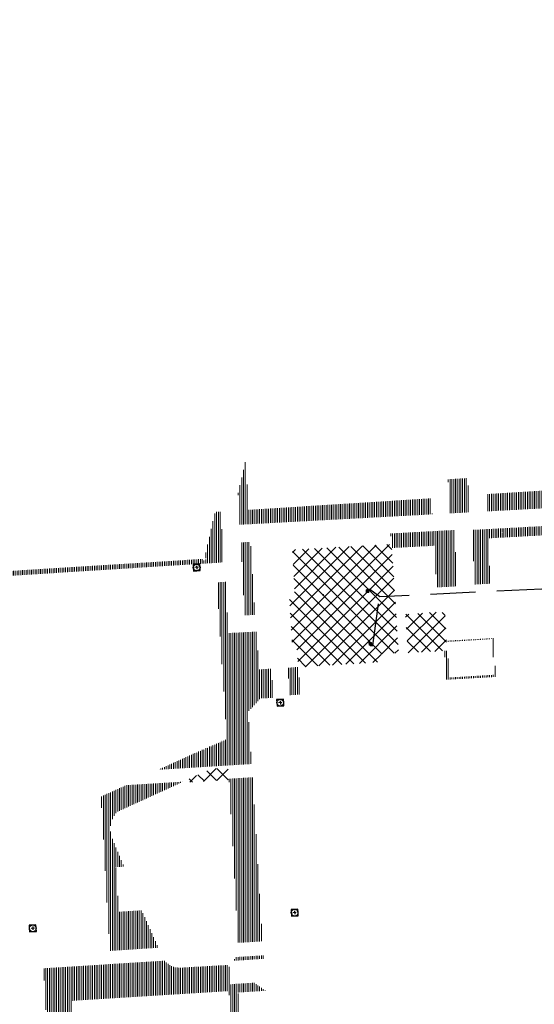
# Model space of a CAD drawing. Header units: metres. Extents: x 162336 to 163132, y 502484 to 502926.
# Tile 22 of 37: x 162419 to 162476, y 502816 to 502925. Entities that reach past the tile are written whole.
import ezdxf

# ---------------------------------------------------------------- set-up
doc = ezdxf.new("R2010")
doc.units = ezdxf.units.M
doc.linetypes.add('RI-HWA-SO', pattern=[7.4, 5, -2.4])
for name, color, linetype, lineweight in [('N-WE-GW-GROND_TEELAARDE-A-200', 7, 'Continuous', 18), ('N-WE-GW-GROND_ZAND-WERK-A-200', 7, 'Continuous', 18), ('N-WE-RI-HWA_KOLK-S', 150, 'Continuous', 13), ('N-WE-RI-PUT-OPHOOGTEBRENGEN_VWA-S', 20, 'Continuous', 30)]:
    doc.layers.add(name, color=color, linetype=linetype, lineweight=lineweight)
doc.layers.add('N-WE-RI-HWA_KOLK_STRAATKOLK-S-200', color=150, linetype='Continuous', lineweight=25, true_color=0x007fff)
doc.layers.add('N-WE-RI-HWA_KOLKAANSLUITLEIDING_PVC_125-G', color=150, linetype='RI-HWA-SO', lineweight=25, true_color=0x007fff)
pattern_1 = [(135, (0, 0), (-0.7071067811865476, -0.7071067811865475), []), (45, (0, 0), (-0.7071067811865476, 0.7071067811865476), [])]
pattern_2 = [(90, (0, 0), (-0.2, 1.224646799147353e-17), [])]

# ---------------------------------------------------------------- blocks, each defined once
blk = doc.blocks.new('N-SRI-PUT_OPHOOGTEBRENGEN-SO71')
at = {"layer": 'N-WE-RI-PUT-OPHOOGTEBRENGEN_VWA-S', "ltscale": 0.2356460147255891, "flags": 128}
for points in [[(0.4002040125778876, -0.3523428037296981), (0.3523428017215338, 0.4002040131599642), (-0.4002040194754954, 0.3523428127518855), (-0.3523428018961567, -0.4002040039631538), (0.4002040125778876, -0.3523428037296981)], [(0.1881372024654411, 0.01195744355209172), (-0.1881372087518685, -0.01195743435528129)], [(-0.01195743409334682, 0.188137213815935), (0.0119574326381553, -0.1881372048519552)]]:
    blk.add_lwpolyline(points, dxfattribs=at)
at = {"layer": 'N-WE-RI-PUT-OPHOOGTEBRENGEN_VWA-S', "ltscale": 0.2356460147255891}
blk.add_circle((-4.365574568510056e-10, 4.074536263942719e-10), 0.3770336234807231, dxfattribs=at)
blk = doc.blocks.new('N-SRI-PUT_OPHOOGTEBRENGEN-SO72')
at = {"layer": 'N-WE-RI-PUT-OPHOOGTEBRENGEN_VWA-S', "ltscale": 0.2356460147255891, "flags": 128}
for points in [[(0.4002040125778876, -0.3523428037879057), (0.3523428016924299, 0.4002040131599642), (-0.4002040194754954, 0.3523428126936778), (-0.3523428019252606, -0.4002040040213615), (0.4002040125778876, -0.3523428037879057)], [(0.1881372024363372, 0.01195744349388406), (-0.1881372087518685, -0.01195743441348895)], [(-0.01195743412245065, 0.1881372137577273), (0.01195743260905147, -0.1881372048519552)]]:
    blk.add_lwpolyline(points, dxfattribs=at)
at = {"layer": 'N-WE-RI-PUT-OPHOOGTEBRENGEN_VWA-S', "ltscale": 0.2356460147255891}
blk.add_circle((-4.365574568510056e-10, 3.492459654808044e-10), 0.3770336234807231, dxfattribs=at)
blk = doc.blocks.new('N-SRI-PUT_OPHOOGTEBRENGEN-SO73')
at = {"layer": 'N-WE-RI-PUT-OPHOOGTEBRENGEN_VWA-S', "ltscale": 0.2356460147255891, "flags": 128}
for points in [[(0.4002040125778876, -0.3523428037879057), (0.3523428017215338, 0.4002040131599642), (-0.4002040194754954, 0.3523428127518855), (-0.3523428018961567, -0.4002040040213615), (0.4002040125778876, -0.3523428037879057)], [(0.1881372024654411, 0.01195744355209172), (-0.1881372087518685, -0.01195743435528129)], [(-0.01195743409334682, 0.188137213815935), (0.0119574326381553, -0.1881372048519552)]]:
    blk.add_lwpolyline(points, dxfattribs=at)
at = {"layer": 'N-WE-RI-PUT-OPHOOGTEBRENGEN_VWA-S', "ltscale": 0.2356460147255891}
blk.add_circle((-4.365574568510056e-10, 4.074536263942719e-10), 0.3770336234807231, dxfattribs=at)
blk = doc.blocks.new('N-SRI-KOLK_STRAAT_300X300-SO1')
at = {"layer": 'N-WE-RI-HWA_KOLK-S', "linetype": 'Continuous'}
h = blk.add_hatch(color=256, dxfattribs=at)
h.paths.add_polyline_path([(0.07716949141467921, -0.03280426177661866), (0.0725451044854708, 0.04205303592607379), (0.03742864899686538, 0.002312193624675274)])
h.paths.add_polyline_path([(-0.002312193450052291, 0.03742864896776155), (0.00231219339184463, -0.03742864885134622), (0.03742864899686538, 0.002312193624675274)])
at = {"layer": 'N-WE-RI-HWA_KOLK-S', "ltscale": 0.0125}
for p, q in [((-0.002312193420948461, 0.03742864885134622), (0.07716949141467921, -0.03280426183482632)), ((0.0023121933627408, -0.03742864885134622), (0.07254510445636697, 0.04205303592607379))]:
    blk.add_line(p, q, dxfattribs=at)
at = {"layer": 'N-WE-RI-HWA_KOLK-S', "ltscale": 0.0125, "flags": 128}
blk.add_lwpolyline([(-0.002312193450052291, 0.03742864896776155), (0.00231219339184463, -0.03742864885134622), (0.07716949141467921, -0.03280426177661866), (0.0725451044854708, 0.04205303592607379), (-0.002312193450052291, 0.03742864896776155)], dxfattribs=at)
blk = doc.blocks.new('N-SRI-KOLK_STRAAT_300X300-SO6')
at = {"layer": 'N-WE-RI-HWA_KOLK-S', "linetype": 'Continuous'}
h = blk.add_hatch(color=256, dxfattribs=at)
h.paths.add_polyline_path([(0.1336345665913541, 0.3076390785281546), (-0.1659305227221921, 0.291491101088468), (-0.008073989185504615, 0.1497825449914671)])
h.paths.add_polyline_path([(-0.1497825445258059, -0.008073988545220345), (0.1497825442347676, 0.008073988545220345), (-0.008073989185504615, 0.1497825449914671)])
at = {"layer": 'N-WE-RI-HWA_KOLK-S', "ltscale": 0.1999999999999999}
for p, q in [((0.1497825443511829, 0.008073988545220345), (-0.1659305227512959, 0.291491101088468)), ((-0.1497825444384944, -0.008073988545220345), (0.1336345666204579, 0.3076390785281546))]:
    blk.add_line(p, q, dxfattribs=at)
at = {"layer": 'N-WE-RI-HWA_KOLK-S', "ltscale": 0.1999999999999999, "flags": 128}
blk.add_lwpolyline([(-0.1497825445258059, -0.008073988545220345), (0.1497825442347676, 0.008073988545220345), (0.1336345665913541, 0.3076390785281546), (-0.1659305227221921, 0.291491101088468), (-0.1497825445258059, -0.008073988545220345)], dxfattribs=at)
blk = doc.blocks.new('N-SRI-KOLK_STRAAT_300X300-SO7')
at = {"layer": 'N-WE-RI-HWA_KOLK-S', "linetype": 'Continuous'}
h = blk.add_hatch(color=256, dxfattribs=at)
h.paths.add_polyline_path([(0.1336345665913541, 0.3076390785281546), (-0.1659305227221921, 0.2914911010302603), (-0.008073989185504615, 0.1497825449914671)])
h.paths.add_polyline_path([(-0.1497825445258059, -0.008073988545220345), (0.1497825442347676, 0.008073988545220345), (-0.008073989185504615, 0.1497825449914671)])
at = {"layer": 'N-WE-RI-HWA_KOLK-S', "ltscale": 0.1999999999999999}
for p, q in [((0.1497825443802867, 0.008073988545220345), (-0.1659305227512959, 0.2914911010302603)), ((-0.1497825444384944, -0.008073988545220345), (0.1336345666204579, 0.3076390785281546))]:
    blk.add_line(p, q, dxfattribs=at)
at = {"layer": 'N-WE-RI-HWA_KOLK-S', "ltscale": 0.1999999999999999, "flags": 128}
blk.add_lwpolyline([(-0.1497825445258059, -0.008073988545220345), (0.1497825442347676, 0.008073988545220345), (0.1336345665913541, 0.3076390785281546), (-0.1659305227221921, 0.2914911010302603), (-0.1497825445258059, -0.008073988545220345)], dxfattribs=at)
blk = doc.blocks.new('N-SRI-PUT_OPHOOGTEBRENGEN-SO79')
at = {"layer": 'N-WE-RI-PUT-OPHOOGTEBRENGEN_VWA-S', "ltscale": 0.2356460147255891, "flags": 128}
for points in [[(0.4002040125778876, -0.3523428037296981), (0.3523428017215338, 0.4002040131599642), (-0.4002040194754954, 0.3523428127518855), (-0.3523428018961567, -0.4002040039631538), (0.4002040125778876, -0.3523428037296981)], [(0.1881372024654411, 0.01195744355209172), (-0.1881372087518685, -0.01195743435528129)], [(-0.01195743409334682, 0.188137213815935), (0.0119574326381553, -0.1881372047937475)]]:
    blk.add_lwpolyline(points, dxfattribs=at)
at = {"layer": 'N-WE-RI-PUT-OPHOOGTEBRENGEN_VWA-S', "ltscale": 0.2356460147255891}
blk.add_circle((-4.365574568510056e-10, 4.074536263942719e-10), 0.3770336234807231, dxfattribs=at)

msp = doc.modelspace()

# ---------------------------------------------------------------- hatches: boundary and pattern name
at = {"layer": 'N-WE-GW-GROND_TEELAARDE-A-200'}
h = msp.add_hatch(dxfattribs=at)
h.set_pattern_fill('AGW-GROND_TEELAARDE-SO', color=256, scale=0.2, pattern_type=2)
h.set_pattern_definition(pattern_2)
h.paths.add_polyline_path([(162421.5165590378, 502819.7260517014), (162435.0341480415, 502820.5761715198), (162435.1688183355, 502820.4316233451), (162435.3426501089, 502820.2749681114), (162435.552850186, 502820.1206294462), (162435.8967156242, 502819.9441172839), (162436.2277402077, 502819.8405780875), (162436.6488709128, 502819.7886927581), (162442.0138132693, 502820.0949395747), (162442.1810611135, 502820.2103278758), (162442.3248732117, 502817.9525913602), (162445.007909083, 502818.1234939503), (162446.2444226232, 502817.2507322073), (162443.1915292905, 502817.0609060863), (162443.5109028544, 502811.9245559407), (162442.5054510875, 502811.8576059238), (162442.17, 502817.226), (162424.634, 502816.1300000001), (162424.643, 502815.982), (162424.9671399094, 502810.7714661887), (162422.0807124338, 502810.5898051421)])
edge = h.paths.add_edge_path(flags=16)
edge.add_ellipse((162362.043387, 502852.5697739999), major_axis=(-0.002383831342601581, 0.03742427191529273), ratio=0.9992283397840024, start_angle=0, end_angle=360, ccw=False)
edge = h.paths.add_edge_path(flags=16)
edge.add_ellipse((162362.5847170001, 502843.0740939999), major_axis=(-0.002383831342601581, 0.03742427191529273), ratio=0.9992283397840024, start_angle=0, end_angle=360, ccw=False)
edge = h.paths.add_edge_path(flags=16)
edge.add_ellipse((162361.374981, 502862.4700579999), major_axis=(-0.002383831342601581, 0.03742427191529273), ratio=0.9992283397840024, start_angle=0, end_angle=360, ccw=False)
h.paths.add_polyline_path([(162362.2190213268, 502859.5504481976), (162362.3188333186, 502859.5565773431), (162363.5149332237, 502840.0783135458), (162363.4151212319, 502840.0721844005), (162363.4427023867, 502839.6230304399), (162363.5425143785, 502839.6291595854), (162363.6292576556, 502838.2165615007), (162362.8224999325, 502838.1585549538), (162362.7862460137, 502838.484052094), (162362.7876825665, 502838.4841989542), (162362.7580411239, 502838.7741446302), (162362.163, 502845.4909999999), (162360.89836909, 502866.6763346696), (162361.8778000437, 502866.7387219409), (162362.2912521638, 502860.0057313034), (162362.191440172, 502859.9996021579)])
h.paths.add_polyline_path([(162370.3601271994, 502859.1295107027), (162370.1821962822, 502861.9228857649), (162370.463, 502861.9199999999), (162370.486, 502861.4019999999), (162370.7786257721, 502861.4149999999), (162370.814, 502860.8959999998), (162371.3365986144, 502860.9349999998), (162371.387, 502859.961), (162371.777, 502859.9789999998), (162371.7795167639, 502859.2226011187)])
edge = h.paths.add_edge_path(flags=16)
edge.add_ellipse((162389.543764, 502924.3068979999), major_axis=(-0.002385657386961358, 0.03745293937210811), ratio=0.9992283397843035, start_angle=0, end_angle=360, ccw=False)
edge = h.paths.add_edge_path(flags=16)
edge.add_ellipse((162379.964316, 502923.7109299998), major_axis=(-0.002385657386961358, 0.03745293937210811), ratio=0.9992283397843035, start_angle=0, end_angle=360, ccw=False)
h.paths.add_polyline_path([(162371.042, 502923.0409999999), (162371.029, 502923.5469999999), (162371.0223638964, 502923.6548720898), (162398.1123599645, 502925.3046281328), (162398.1452615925, 502924.7643634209)])
edge = h.paths.add_edge_path(flags=16)
edge.add_ellipse((162472.361153, 502871.472719), major_axis=(-0.002385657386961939, 0.03745293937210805), ratio=0.9992283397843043, start_angle=0, end_angle=360, ccw=False)
edge = h.paths.add_edge_path(flags=16)
edge.add_ellipse((162472.2864730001, 502872.403486), major_axis=(-0.002385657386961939, 0.03745293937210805), ratio=0.9992283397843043, start_angle=0, end_angle=360, ccw=False)
edge = h.paths.add_edge_path(flags=16)
edge.add_ellipse((162481.3114880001, 502872.9735409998), major_axis=(-0.002385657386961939, 0.03745293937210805), ratio=0.9992283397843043, start_angle=0, end_angle=360, ccw=False)
edge = h.paths.add_edge_path(flags=16)
edge.add_ellipse((162481.4002010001, 502872.0775119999), major_axis=(-0.002385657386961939, 0.03745293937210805), ratio=0.9992283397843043, start_angle=0, end_angle=360, ccw=False)
edge = h.paths.add_edge_path(flags=16)
edge.add_ellipse((162491.4805440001, 502873.637313), major_axis=(-0.002385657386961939, 0.03745293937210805), ratio=0.9992283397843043, start_angle=0, end_angle=360, ccw=False)
edge = h.paths.add_edge_path()
edge.add_line((162491.6143036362, 502871.717545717), (162490.495948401, 502871.6572610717))
edge.add_line((162490.495948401, 502871.6572610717), (162490.4911206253, 502871.770458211))
edge.add_line((162490.4911206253, 502871.770458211), (162478.1572766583, 502870.9921482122))
edge.add_line((162478.1572766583, 502870.9921482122), (162470.9743753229, 502870.6049558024))
edge.add_line((162470.9743753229, 502870.6049558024), (162470.8563556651, 502872.5000220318))
edge.add_line((162470.8563556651, 502872.5000220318), (162485.6270000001, 502873.4150000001))
edge.add_line((162485.6270000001, 502873.4150000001), (162493.227, 502873.874))
edge.add_line((162493.227, 502873.874), (162492.8458826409, 502880.3916842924))
edge.add_line((162492.8458826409, 502880.3916842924), (162493.9870089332, 502880.4646632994))
edge.add_line((162493.9870089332, 502880.4646632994), (162494.5185704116, 502871.8740994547))
edge.add_line((162494.5185704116, 502871.8740994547), (162491.6457403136, 502871.7192403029))
edge.add_ellipse((162491.6281880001, 502871.7524060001), major_axis=(-0.002385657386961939, 0.03745293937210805), ratio=0.9992283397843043, start_angle=204.2610710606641, end_angle=514.6215030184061)
h.paths.add_polyline_path([(162503.0755587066, 502855.4427169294), (162503.1753678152, 502855.4488928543), (162503.1815437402, 502855.3490837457), (162507.7228581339, 502855.6300883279), (162508.3250288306, 502845.8984091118), (162508.8258166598, 502845.9293965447), (162509.9220368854, 502845.9962164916), (162508.4797209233, 502869.3054814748), (162502.5611213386, 502868.9392541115), (162502.3616388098, 502868.2951169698), (162502.3731368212, 502866.8913389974)])
h.paths.add_polyline_path([(162538.7342247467, 502870.4526310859), (162538.7367962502, 502870.458550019), (162538.7430412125, 502870.4777147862), (162538.7473811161, 502870.496931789), (162538.7498959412, 502870.5159468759), (162538.7507036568, 502870.5345366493), (162538.7498980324, 502870.5531265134), (162538.7473853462, 502870.5721418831), (162538.7430476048, 502870.5913593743), (162538.7368047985, 502870.6105248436), (162538.7286236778, 502870.6293614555), (162538.7222540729, 502870.6408522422), (162538.7033428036, 502870.9382040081), (162537.9507959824, 502870.8903428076), (162537.9680789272, 502870.6185940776), (162537.964609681, 502870.6106081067), (162537.9583653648, 502870.5914438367), (162537.9540258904, 502870.5722273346), (162537.9515112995, 502870.5532127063), (162537.9507036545, 502870.5346233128), (162537.9515092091, 502870.5160338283), (162537.9540216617, 502870.4970189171), (162537.9583589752, 502870.4778019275), (162537.964601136, 502870.4586369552), (162537.9727813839, 502870.4398007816), (162537.9803143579, 502870.4262100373), (162537.9986571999, 502870.137795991), (162538.7512040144, 502870.1856571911)], flags=16)
edge = h.paths.add_edge_path(flags=16)
edge.add_ellipse((162531.9063522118, 502869.9819825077), major_axis=(-0.2500000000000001, 0), ratio=1, start_angle=-146.51130248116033, end_angle=206.7590416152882, ccw=False)
edge.add_line((162532.1148508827, 502870.1199256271), (162532.1295791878, 502870.0945423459))
edge = h.paths.add_edge_path(flags=16)
edge.add_ellipse((162511.918555, 502869.277477), major_axis=(-0.00238565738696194, 0.03745293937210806), ratio=0.9992283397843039, start_angle=0, end_angle=360, ccw=False)
edge = h.paths.add_edge_path(flags=16)
edge.add_ellipse((162522.496849, 502868.4620289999), major_axis=(-0.00238565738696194, 0.03745293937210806), ratio=0.9992283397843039, start_angle=0, end_angle=360, ccw=False)
edge = h.paths.add_edge_path(flags=16)
edge.add_ellipse((162522.447144, 502869.8904319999), major_axis=(-0.00238565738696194, 0.03745293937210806), ratio=0.9992283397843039, start_angle=0, end_angle=360, ccw=False)
edge = h.paths.add_edge_path(flags=16)
edge.add_ellipse((162532.378619, 502869.05672), major_axis=(-0.00238565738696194, 0.03745293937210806), ratio=0.9992283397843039, start_angle=0, end_angle=360, ccw=False)
edge = h.paths.add_edge_path()
edge.add_line((162511.9016605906, 502867.7473060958), (162510.2102112, 502867.6449842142))
edge.add_line((162510.2102112, 502867.6449842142), (162510.1085309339, 502869.3060766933))
edge.add_line((162510.1085309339, 502869.3060766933), (162538.7403474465, 502871.0777381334))
edge.add_line((162538.7403474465, 502871.0777381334), (162538.8441031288, 502869.3771517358))
edge.add_line((162538.8441031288, 502869.3771517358), (162511.9425193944, 502867.7497777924))
edge.add_ellipse((162511.920191, 502867.7799310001), major_axis=(-0.00238565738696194, 0.03745293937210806), ratio=0.9992283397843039, start_angle=212.895373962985, end_angle=506.7391838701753)
edge = h.paths.add_edge_path(flags=16)
edge.add_ellipse((162554.016631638, 502704.4069191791), major_axis=(-0.2500000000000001, 0), ratio=1, start_angle=-19.78060631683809, end_angle=333.4897362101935, ccw=False)
edge.add_line((162553.7813827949, 502704.4915240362), (162553.7929180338, 502704.5185087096))
edge = h.paths.add_edge_path()
edge.add_ellipse((162551.4431023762, 502714.7606002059), major_axis=(-0.5786424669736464, 0), ratio=1, start_angle=88.32756619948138, end_angle=98.42476321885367)
edge.add_line((162551.5278796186, 502714.1882018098), (162556.303, 502714.513))
edge.add_line((162556.303, 502714.513), (162556.577, 502710.1250000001))
edge.add_line((162556.577, 502710.1250000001), (162556.776, 502710.137))
edge.add_line((162556.776, 502710.137), (162556.8456714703, 502709.2360332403))
edge.add_line((162556.8456714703, 502709.2360332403), (162552.7317102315, 502708.9739843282))
edge.add_line((162552.7317102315, 502708.9739843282), (162552.9859847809, 502704.982074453))
edge.add_line((162552.9859847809, 502704.982074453), (162557.1540978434, 502705.2475726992))
edge.add_line((162557.1540978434, 502705.2475726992), (162557.1710000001, 502705.029))
edge.add_line((162557.1710000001, 502705.029), (162577.095, 502706.273))
edge.add_line((162577.095, 502706.273), (162577.2190000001, 502706.8259999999))
edge.add_line((162577.2190000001, 502706.8259999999), (162577.3048540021, 502705.3783479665))
edge.add_line((162577.3048540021, 502705.3783479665), (162549.7918656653, 502703.6927452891))
edge.add_line((162549.7918656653, 502703.6927452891), (162549.1598177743, 502713.8137040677))
edge.add_line((162549.1598177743, 502713.8137040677), (162549.361875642, 502713.8262496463))
edge.add_line((162549.361875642, 502713.8262496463), (162549.3556780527, 502713.9260674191))
edge.add_line((162549.3556780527, 502713.9260674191), (162550.2635827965, 502713.9824417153))
edge.add_ellipse((162550.2202014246, 502714.6810961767), major_axis=(-0.7000000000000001, 0), ratio=1, start_angle=93.55309047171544, end_angle=128.9931781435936)
edge.add_line((162550.6606609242, 502714.1370415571), (162551.426214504, 502714.1822042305))
edge = h.paths.add_edge_path(flags=16)
edge.add_ellipse((162508.182291, 502708.9626890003), major_axis=(-0.002385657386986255, 0.03745293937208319), ratio=0.9992283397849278, start_angle=0, end_angle=360, ccw=False)
edge = h.paths.add_edge_path(flags=16)
edge.add_ellipse((162498.418432, 502708.1386420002), major_axis=(-0.002385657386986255, 0.03745293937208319), ratio=0.9992283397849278, start_angle=0, end_angle=360, ccw=False)
edge = h.paths.add_edge_path(flags=16)
edge.add_ellipse((162487.92888, 502707.676082), major_axis=(-0.002385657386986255, 0.03745293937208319), ratio=0.9992283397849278, start_angle=0, end_angle=360, ccw=False)
edge = h.paths.add_edge_path(flags=16)
edge.add_ellipse((162478.21442, 502707.1048410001), major_axis=(-0.002385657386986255, 0.03745293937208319), ratio=0.9992283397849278, start_angle=0, end_angle=360, ccw=False)
h.paths.add_polyline_path([(162476.6849999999, 502707.0870000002), (162505.879, 502708.9120000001), (162539.79, 502710.978), (162539.8512384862, 502709.9872224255), (162476.7460532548, 502706.0992192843)])
edge = h.paths.add_edge_path(flags=16)
edge.add_ellipse((162395.834261, 502721.3618740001), major_axis=(-0.002383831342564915, 0.03742427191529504), ratio=0.999228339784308, start_angle=0, end_angle=360, ccw=False)
edge = h.paths.add_edge_path(flags=16)
edge.add_ellipse((162396.470102, 502711.1848960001), major_axis=(-0.002383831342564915, 0.03742427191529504), ratio=0.999228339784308, start_angle=0, end_angle=360, ccw=False)
edge = h.paths.add_edge_path()
edge.add_line((162395.3827017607, 502731.7149209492), (162396.765, 502708.907))
edge.add_line((162396.765, 502708.907), (162397.0362159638, 502704.3002450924))
edge.add_line((162397.0362159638, 502704.3002450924), (162396.2952306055, 502704.2557530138))
edge.add_line((162396.2952306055, 502704.2557530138), (162395.7976409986, 502704.6969723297))
edge.add_line((162395.7976409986, 502704.6969723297), (162394.0179850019, 502733.9348903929))
edge.add_line((162394.0179850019, 502733.9348903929), (162394.9004865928, 502734.9337845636))
edge.add_line((162394.9004865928, 502734.9337845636), (162395.1865293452, 502734.9517658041))
edge.add_line((162395.1865293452, 502734.9517658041), (162395.3786342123, 502731.7820354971))
edge.add_ellipse((162395.364097, 502731.7474740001), major_axis=(-0.002383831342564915, 0.03742427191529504), ratio=0.999228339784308, start_angle=333.5251489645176, end_angle=566.1216927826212)
edge = h.paths.add_edge_path(flags=16)
edge.add_ellipse((162599.331135, 502707.3641609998), major_axis=(-0.002385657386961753, 0.03745293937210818), ratio=0.9992283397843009, start_angle=0, end_angle=360, ccw=False)
edge = h.paths.add_edge_path(flags=16)
edge.add_ellipse((162589.564927, 502706.8229459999), major_axis=(-0.002385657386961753, 0.03745293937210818), ratio=0.9992283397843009, start_angle=0, end_angle=360, ccw=False)
edge = h.paths.add_edge_path()
edge.add_ellipse((162583.9606018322, 502706.2395809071), major_axis=(-0.25, 0), ratio=1, start_angle=93.48921757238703, end_angle=273.4892176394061)
edge.add_line((162583.9453866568, 502706.4891174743), (162583.9425624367, 502706.5354361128))
edge.add_line((162583.9425624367, 502706.5354361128), (162608.977, 502708.0619999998))
edge.add_line((162608.977, 502708.0619999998), (162609.0222481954, 502707.3215365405))
edge.add_line((162609.0222481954, 502707.3215365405), (162583.9881483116, 502705.7878047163))
edge.add_line((162583.9881483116, 502705.7878047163), (162583.9758170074, 502705.9900443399))
edge = h.paths.add_edge_path(flags=16)
edge.add_ellipse((162616.1438289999, 502666.5185710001), major_axis=(-0.002383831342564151, 0.03742427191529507), ratio=0.9992283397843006, start_angle=0, end_angle=360, ccw=False)
edge = h.paths.add_edge_path(flags=16)
edge.add_ellipse((162615.418174, 502676.4011740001), major_axis=(-0.002383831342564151, 0.03742427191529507), ratio=0.9992283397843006, start_angle=0, end_angle=360, ccw=False)
edge = h.paths.add_edge_path()
edge.add_ellipse((162615.4285143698, 502664.8072041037), major_axis=(-0.25, 0), ratio=1, start_angle=33.48920055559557, end_angle=333.4892346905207)
edge.add_line((162615.2048017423, 502664.9187955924), (162615.1525454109, 502664.9448619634))
edge.add_line((162615.1525454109, 502664.9448619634), (162613.958497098, 502684.041838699))
edge.add_line((162613.958497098, 502684.041838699), (162615.1414976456, 502684.115805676))
edge.add_line((162615.1414976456, 502684.115805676), (162615.159, 502683.7990000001))
edge.add_line((162615.159, 502683.7990000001), (162616.3066053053, 502665.5481842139))
edge.add_line((162616.3066053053, 502665.5481842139), (162616.3033225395, 502665.5336481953))
edge.add_line((162616.3033225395, 502665.5336481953), (162616.3008077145, 502665.514633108))
edge.add_line((162616.3008077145, 502665.514633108), (162616.2999999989, 502665.4960433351))
edge.add_line((162616.2999999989, 502665.4960433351), (162616.3008056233, 502665.4774534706))
edge.add_line((162616.3008056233, 502665.4774534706), (162616.3033183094, 502665.4584381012))
edge.add_line((162616.3033183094, 502665.4584381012), (162616.3076560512, 502665.4392206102))
edge.add_line((162616.3076560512, 502665.4392206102), (162616.3138988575, 502665.4200551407))
edge.add_line((162616.3138988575, 502665.4200551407), (162616.314791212, 502665.4180005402))
edge.add_line((162616.314791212, 502665.4180005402), (162616.722, 502658.942))
edge.add_line((162616.722, 502658.942), (162615.5333526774, 502658.8544320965))
edge.add_line((162615.5333526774, 502658.8544320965), (162615.1717733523, 502664.6373404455))
edge.add_line((162615.1717733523, 502664.6373404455), (162615.2200169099, 502664.6692591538))
h.paths.add_polyline_path([(162613.8066207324, 502655.3830135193), (162613.5983157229, 502658.7118775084), (162613.6383711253, 502658.7148283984), (162613.9336933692, 502653.9916007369), (162582.143659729, 502652.0176703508), (162582.0627495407, 502653.3171170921)])
h.paths.add_polyline_path([(162630.4243863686, 502647.5564365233), (162630.6988101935, 502642.625785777), (162628.400261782, 502642.4938657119), (162627.7770362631, 502642.4580970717), (162627.7860277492, 502642.2775601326), (162603.4329293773, 502640.7654094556), (162603.1143130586, 502645.8967066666), (162602.0771908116, 502645.8411463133), (162602.1052835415, 502645.3920240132), (162602.140627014, 502645.3942347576), (162602.4673671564, 502640.0490361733), (162633.8554516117, 502641.9628847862), (162634.1446303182, 502641.9819357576), (162633.8808725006, 502644.367061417), (162633.7172807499, 502644.9995907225), (162633.3784737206, 502645.7268571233), (162632.876258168, 502646.363503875), (162632.2858631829, 502646.8539192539), (162631.6236958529, 502647.2106270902)])
edge = h.paths.add_edge_path(flags=16)
edge.add_ellipse((162567.844551, 502652.1996749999), major_axis=(-0.0023856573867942, 0.0374529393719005), ratio=0.9992283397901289, start_angle=0, end_angle=360, ccw=False)
edge = h.paths.add_edge_path()
edge.add_line((162548.0456737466, 502650.7682154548), (162548.0302749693, 502651.0150177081))
edge.add_line((162548.0302749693, 502651.0150177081), (162549.486, 502651.1087671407))
edge.add_line((162549.486, 502651.1087671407), (162549.486, 502650.5171653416))
edge.add_line((162549.486, 502650.5171653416), (162550.286, 502650.5171653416))
edge.add_line((162550.286, 502650.5171653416), (162550.286, 502651.1602875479))
edge.add_line((162550.286, 502651.1602875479), (162558.5596133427, 502651.6931124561))
edge.add_ellipse((162558.586846, 502651.7189099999), major_axis=(-0.0023856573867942, 0.0374529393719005), ratio=0.9992283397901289, start_angle=129.7834060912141, end_angle=230.2967654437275)
edge.add_line((162558.6171626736, 502651.6968186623), (162573.8774278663, 502652.679587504))
edge.add_line((162573.8774278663, 502652.679587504), (162573.9442433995, 502651.6087087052))
edge.add_line((162573.9442433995, 502651.6087087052), (162548.0933813, 502650.003587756))
edge.add_line((162548.0933813, 502650.003587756), (162548.0496484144, 502650.7045118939))
edge.add_ellipse((162548.027968, 502650.7351350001), major_axis=(-0.0023856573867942, 0.0374529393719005), ratio=0.9992283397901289, start_angle=211.6726546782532, end_angle=328.1783617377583)
edge = h.paths.add_edge_path(flags=16)
edge.add_ellipse((162430.664854, 502659.8648859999), major_axis=(-0.002385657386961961, 0.03745293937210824), ratio=0.999228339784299, start_angle=0, end_angle=360, ccw=False)
edge = h.paths.add_edge_path(flags=16)
edge.add_ellipse((162420.419076, 502659.6422339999), major_axis=(-0.002385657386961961, 0.03745293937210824), ratio=0.999228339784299, start_angle=0, end_angle=360, ccw=False)
edge = h.paths.add_edge_path(flags=16)
edge.add_ellipse((162411.255758, 502659.1550639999), major_axis=(-0.002385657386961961, 0.03745293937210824), ratio=0.999228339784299, start_angle=0, end_angle=360, ccw=False)
h.paths.add_polyline_path([(162435.5066193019, 502661.0433013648), (162435.3233302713, 502659.8573135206), (162409.6329158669, 502658.2621252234), (162409.5620526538, 502659.4211363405), (162417.3110000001, 502659.9086496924), (162417.3110000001, 502659.5641653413), (162418.1110000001, 502659.5641653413), (162418.1110000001, 502659.9623525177)])
edge = h.paths.add_edge_path()
edge.add_arc((162406.536, 502665.135), 0.2500000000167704, 314.1360549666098, 386.7590416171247)
edge.add_line((162406.759226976, 502665.2475598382), (162406.7444974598, 502665.27294495))
edge.add_arc((162406.5359999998, 502665.135), 0.2500000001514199, 33.48920055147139, 53.15212306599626)
edge.add_line((162406.685923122, 502665.3350576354), (162405.617, 502682.119))
edge.add_line((162405.617, 502682.119), (162404.587, 502699.361))
edge.add_line((162404.587, 502699.361), (162405.1143578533, 502699.3935952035))
edge.add_line((162405.1143578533, 502699.3935952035), (162407.5658656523, 502659.2976883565))
edge.add_line((162407.5658656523, 502659.2976883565), (162407.0728233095, 502659.2672141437))
edge.add_line((162407.0728233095, 502659.2672141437), (162407.068, 502659.3430000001))
edge.add_line((162407.068, 502659.3430000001), (162407.062, 502659.4299999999))
edge.add_line((162407.062, 502659.4299999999), (162406.7100911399, 502664.9555779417))
h.paths.add_polyline_path([(162384.1750049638, 502626.9891315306), (162385.0461632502, 502626.5921299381), (162372.824584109, 502599.0138271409), (162371.3350000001, 502595.4950000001), (162370.7215316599, 502593.4947695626), (162370.3940593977, 502591.742593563), (162370.27, 502590.8190000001), (162370.22, 502589.0400000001), (162370.38, 502587.0300000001), (162370.565, 502585.909), (162371.415, 502583.295), (162372.1925058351, 502581.7065360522), (162370.9084498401, 502584.3298946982), (162369.965918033, 502586.8058962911), (162369.7468094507, 502588.0398939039), (162369.6159284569, 502589.5431637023), (162369.6091660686, 502591.0279743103), (162369.7646776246, 502592.5846402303), (162370.1565436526, 502594.4288020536), (162370.7452851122, 502596.21519706), (162373.7388263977, 502603.1545829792), (162382.0728048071, 502622.3892297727), (162383.9823001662, 502627.0156439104)])
h.paths.add_polyline_path([(162633.5463762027, 502600.5126540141), (162633.8283551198, 502595.9714000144), (162634.9231162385, 502596.039376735), (162635.3607743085, 502596.0881576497), (162635.8073451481, 502596.2543479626), (162636.1271517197, 502596.4813361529), (162636.3947428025, 502596.7820698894), (162636.6092821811, 502597.1852952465), (162636.6796266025, 502597.5214881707), (162636.6916618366, 502597.8519463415), (162636.4580000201, 502601.6318122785), (162636.458, 502601.6900000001), (162604.9018155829, 502599.7525513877), (162604.8522315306, 502599.7495070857), (162605.1491306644, 502595.6509770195), (162605.3252974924, 502595.0911310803), (162605.5291921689, 502594.7712351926), (162606.0306337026, 502594.3268080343), (162606.4894983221, 502594.1006345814), (162606.9796067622, 502594.0141961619), (162607.3978853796, 502594.0296818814), (162607.3792933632, 502594.3291052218), (162607.4791011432, 502594.3353025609), (162607.1971222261, 502598.8765565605)])
h = msp.add_hatch(dxfattribs=at)
h.set_pattern_fill('AGW-GROND_TEELAARDE-SO', color=256, scale=0.2, style=0, pattern_type=2)
h.set_pattern_definition(pattern_2)
h.paths.add_polyline_path([(162444.073, 502876.2939999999), (162444.334, 502870.7429999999), (162443.2918044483, 502870.6772612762), (162443.1877306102, 502872.607960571), (162444.0514900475, 502876.291651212)], flags=0)
h = msp.add_hatch(dxfattribs=at)
h.set_pattern_fill('AGW-GROND_TEELAARDE-SO', color=256, scale=0.2, style=0, pattern_type=2)
h.set_pattern_definition(pattern_2)
h.paths.add_polyline_path([(162466.8007895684, 502870.3799797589), (162466.5832561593, 502874.1499759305), (162468.7524589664, 502874.2842004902), (162468.9741849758, 502870.4971360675)], flags=0)
h = msp.add_hatch(dxfattribs=at)
h.set_pattern_fill('AGW-GROND_TEELAARDE-SO', color=256, scale=0.2, style=0, pattern_type=2)
h.set_pattern_definition(pattern_2)
edge = h.paths.add_edge_path()
edge.add_line((162460.5137377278, 502871.7635717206), (162461.0813277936, 502871.7993736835))
edge.add_line((162461.0813277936, 502871.7993736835), (162461.1899822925, 502870.0775306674))
edge.add_line((162461.1899822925, 502870.0775306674), (162444.4412964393, 502869.1746971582))
edge.add_line((162444.4412964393, 502869.1746971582), (162444.334, 502870.7429999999))
edge.add_line((162444.334, 502870.7429999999), (162460.4572051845, 502871.760005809))
edge.add_ellipse((162460.483923, 502871.7863369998), major_axis=(-0.00238565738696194, 0.03745293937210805), ratio=0.9992283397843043, start_angle=130.9158678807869, end_angle=229.0133876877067)
edge = h.paths.add_edge_path(flags=16)
edge.add_ellipse((162460.664282, 502870.580256), major_axis=(-0.00238565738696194, 0.03745293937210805), ratio=0.9992283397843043, start_angle=0, end_angle=360)
h = msp.add_hatch(dxfattribs=at)
h.set_pattern_fill('AGW-GROND_TEELAARDE-SO', color=256, scale=0.2, style=0, pattern_type=2)
h.set_pattern_definition(pattern_2)
h.paths.add_polyline_path([(162464.6973173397, 502872.0274599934), (162464.8043218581, 502870.2723606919), (162461.1899822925, 502870.0775306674), (162461.0813277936, 502871.7993736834), (162464.124, 502871.9912967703), (162464.124, 502871.8229999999), (162464.124, 502871.9912967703), (162464.4360217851, 502872.0109782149), (162464.478, 502871.9689999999), (162464.4360217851, 502872.0109782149)], flags=0)
h = msp.add_hatch(dxfattribs=at)
h.set_pattern_fill('AGW-GROND_TEELAARDE-SO', color=256, scale=0.2, pattern_type=2)
h.set_pattern_definition(pattern_2)
h.paths.add_polyline_path([(162370.4704519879, 502857.3328921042), (162387.2375305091, 502858.392005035), (162388.8062874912, 502833.0806986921), (162381.4175440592, 502832.6227554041), (162380.3013075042, 502851.2279750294), (162373.8384680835, 502850.8134454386), (162373.9872703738, 502848.8542152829), (162371.1309053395, 502847.8120821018)])
h.paths.add_polyline_path([(162390.2407251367, 502839.0533485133), (162393.3019725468, 502839.2483422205), (162392.7556992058, 502847.7654496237), (162396.4108226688, 502848.1511941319), (162396.2719480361, 502850.4917869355), (162392.6174468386, 502850.1829835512), (162392.362329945, 502854.7279891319), (162393.6898262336, 502856.1666790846), (162408.223392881, 502857.1095369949), (162409.6846256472, 502855.8441421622), (162409.4339362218, 502859.6938548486), (162389.0241423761, 502858.4046526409)])
h.paths.add_polyline_path([(162439.2181977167, 502865.2797035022), (162439.2215593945, 502865.2666026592), (162439.231306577, 502865.2404346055), (162439.2441653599, 502865.2165716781), (162439.2594790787, 502865.195450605), (162439.2765540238, 502865.17730251), (162439.29472393, 502865.1621721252), (162439.3133961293, 502865.1499543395), (162439.3333131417, 502865.1398926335), (162439.3555013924, 502865.1317222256), (162439.3797555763, 502865.1260089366), (162439.4057038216, 502865.1233074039), (162439.4327991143, 502865.1241028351), (162439.4603349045, 502865.1287455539), (162439.4740138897, 502865.1325669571), (162439.4874893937, 502865.13739024), (162439.500652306, 502865.1431973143), (162439.5133961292, 502865.1499543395), (162439.5256197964, 502865.1576123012), (162439.5372303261, 502865.1661081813), (162439.5481451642, 502865.175366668), (162439.5582940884, 502865.1853023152), (162439.5760826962, 502865.2068276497), (162439.5903192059, 502865.2298951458), (162439.6009537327, 502865.253717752), (162439.6081329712, 502865.2775791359), (162439.6121513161, 502865.3008799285), (162439.6133961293, 502865.3231594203), (162439.6121513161, 502865.3454389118), (162439.6081329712, 502865.3687397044), (162439.6009537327, 502865.3926010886), (162439.5903192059, 502865.4164236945), (162439.5760826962, 502865.439491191), (162439.5582940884, 502865.4610165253), (162439.5481451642, 502865.4709521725), (162439.5372303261, 502865.4802106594), (162439.5256197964, 502865.4887065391), (162439.5133961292, 502865.4963645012), (162439.500652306, 502865.5031215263), (162439.4874893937, 502865.5089285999), (162439.4811342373, 502865.5112032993), (162440.166, 502868.492), (162440.639835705, 502870.5099826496), (162441.295687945, 502870.5513519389), (162441.5986008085, 502864.9319411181), (162405.9926212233, 502862.6828587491), (162405.9910506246, 502862.7075704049), (162405.3922588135, 502862.6695129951), (162405.393814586, 502862.645034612), (162395.8559539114, 502862.0425674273), (162395.8232005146, 502862.5682594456)])
h.paths.add_polyline_path([(162434.5465099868, 502841.8614736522), (162441.9460000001, 502845.227), (162440.8081252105, 502862.6752978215), (162441.8168297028, 502862.7413411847), (162442.1245690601, 502857.0323928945), (162445.2631888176, 502857.2015793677), (162445.5390560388, 502852.9825612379), (162446.9182771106, 502853.0727438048), (162447.1285163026, 502849.8574181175), (162445.6960000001, 502849.7789999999), (162444.328, 502848.3050000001), (162444.6830699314, 502842.4832788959), (162434.3683684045, 502841.854179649), (162441.8828892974, 502845.2641835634)])
h = msp.add_hatch(dxfattribs=at)
h.set_pattern_fill('AGW-GROND_TEELAARDE-SO', color=256, scale=0.2, style=0, pattern_type=2)
h.set_pattern_definition(pattern_2)
h.paths.add_polyline_path([(162444.334, 502870.7429999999), (162444.4412964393, 502869.1746971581), (162443.3758955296, 502869.1172670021), (162443.2918044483, 502870.6772612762)], flags=0)
h = msp.add_hatch(dxfattribs=at)
h.set_pattern_fill('AGW-GROND_TEELAARDE-SO', color=256, scale=0.2, style=0, pattern_type=2)
h.set_pattern_definition(pattern_2)
h.paths.add_polyline_path([(162479.4281169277, 502868.1664085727, 0.2367116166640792), (162479.4276312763, 502868.3905598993), (162479.4129017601, 502868.4159450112, 0.9999999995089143), (162478.9959067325, 502868.14005504), (162478.8197439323, 502868.0235029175), (162473.2601212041, 502867.7238129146), (162473.1971402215, 502868.7218697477), (162482.9912210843, 502869.2498171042), (162483.000364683, 502869.1060475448), (162483.752911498, 502869.1539087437), (162483.7442302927, 502869.2904078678), (162488.5964297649, 502869.5519644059), (162488.6864692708, 502867.8816194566), (162488.1317959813, 502867.8463428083), (162488.1490789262, 502867.5745940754), (162488.1456096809, 502867.5666081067), (162488.1393653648, 502867.5474438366), (162488.1350258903, 502867.5282273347), (162488.1325112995, 502867.5092127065), (162488.1317036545, 502867.4906233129), (162488.132509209, 502867.4720338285), (162488.1350216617, 502867.4530189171), (162488.1393589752, 502867.4338019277), (162488.145601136, 502867.4146369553), (162488.1537813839, 502867.3958007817), (162488.1613143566, 502867.3822100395), (162488.1674259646, 502867.2861140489), (162487.4777369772, 502867.2401941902), (162487.4105504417, 502868.4865880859), (162479.6273335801, 502868.0670358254)])
edge = h.paths.add_edge_path(flags=16)
edge.add_ellipse((162481.749052, 502868.871159), major_axis=(-0.002385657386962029, 0.03745293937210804), ratio=0.9992283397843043, start_angle=0, end_angle=360)
h = msp.add_hatch(dxfattribs=at)
h.set_pattern_fill('AGW-GROND_TEELAARDE-SO', color=256, scale=0.2, style=0, pattern_type=2)
h.set_pattern_definition(pattern_2)
h.paths.add_polyline_path([(162461.5016730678, 502868.1903278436), (162467.3101143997, 502868.5046763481), (162467.5341772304, 502862.3610424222), (162467.3469655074, 502862.2475890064), (162465.379499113, 502862.1415332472), (162465.2742614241, 502862.2360056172), (162465.0293504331, 502866.7794094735), (162460.2696837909, 502866.5228408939), (162460.1838955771, 502868.114319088), (162467.3101143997, 502868.5046763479)], flags=0)
h = msp.add_hatch(dxfattribs=at)
h.set_pattern_fill('AGW-GROND_TEELAARDE-SO', color=256, scale=0.2, style=0, pattern_type=2)
h.set_pattern_definition(pattern_2)
h.paths.add_polyline_path([(162473.2601212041, 502867.7238129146), (162471.0343255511, 502867.6038319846), (162471.1126617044, 502866.1505987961), (162469.3461089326, 502866.0329807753), (162469.2127426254, 502868.5070918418), (162473.1971402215, 502868.7218697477)])
edge = h.paths.add_edge_path(flags=16)
edge.add_ellipse((162472.612361, 502868.187815), major_axis=(-0.002385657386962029, 0.03745293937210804), ratio=0.9992283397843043, start_angle=0, end_angle=360)
h = msp.add_hatch(dxfattribs=at)
h.set_pattern_fill('AGW-GROND_TEELAARDE-SO', color=256, scale=0.2, style=0, pattern_type=2)
h.set_pattern_definition(pattern_2)
h.paths.add_polyline_path([(162444.8310433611, 502863.1090309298), (162443.7037102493, 502863.0358957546), (162443.4835487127, 502867.1201664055), (162444.570662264, 502867.1787669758)], flags=0)
h = msp.add_hatch(dxfattribs=at)
h.set_pattern_fill('AGW-GROND_TEELAARDE-SO', color=256, scale=0.2, style=0, pattern_type=2)
h.set_pattern_definition(pattern_2)
h.paths.add_polyline_path([(162469.3687179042, 502865.6135561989), (162469.3461089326, 502866.0329807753), (162471.1126617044, 502866.1505987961), (162471.1352706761, 502865.7311742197)], flags=0)
h = msp.add_hatch(dxfattribs=at)
h.set_pattern_fill('AGW-GROND_TEELAARDE-SO', color=256, scale=0.2, style=0, pattern_type=2)
h.set_pattern_definition(pattern_2)
h.paths.add_polyline_path([(162471.1352706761, 502865.7311742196), (162471.3061498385, 502862.5611529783), (162469.5383935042, 502862.4658625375), (162469.3687179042, 502865.6135561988)], flags=0)
h = msp.add_hatch(dxfattribs=at)
h.set_pattern_fill('AGW-GROND_TEELAARDE-SO', color=256, scale=0.2, style=0, pattern_type=2)
h.set_pattern_definition(pattern_2)
h.paths.add_polyline_path([(162445.0878676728, 502859.0948871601), (162443.9195441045, 502859.031908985), (162443.7037102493, 502863.0358957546), (162444.8310433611, 502863.1090309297)], flags=0)
h = msp.add_hatch(dxfattribs=at)
h.set_pattern_fill('AGW-GROND_TEELAARDE-SO', color=256, scale=0.2, style=0, pattern_type=2)
h.set_pattern_definition(pattern_2)
h.paths.add_polyline_path([(162466.5462101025, 502856.1957136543), (162471.6344920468, 502856.4699961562), (162471.8657960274, 502852.1790192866), (162471.4590000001, 502852.155), (162466.8102319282, 502851.8937928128), (162466.7983991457, 502852.086593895), (162471.7256759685, 502852.4004489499), (162471.471401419, 502856.3923588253), (162466.5533674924, 502856.0790925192)], flags=0)
h = msp.add_hatch(dxfattribs=at)
h.set_pattern_fill('AGW-GROND_TEELAARDE-SO', color=256, scale=0.2, style=0, pattern_type=2)
h.set_pattern_definition(pattern_2)
h.paths.add_polyline_path([(162466.8102319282, 502851.8937928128), (162466.3339242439, 502851.8670298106), (162466.161504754, 502855.065626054), (162466.5444606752, 502855.0863036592), (162466.7357886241, 502852.0826057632), (162466.7983991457, 502852.0865938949)], flags=0)
h = msp.add_hatch(dxfattribs=at)
h.set_pattern_fill('AGW-GROND_TEELAARDE-SO', color=256, scale=0.2, style=0, pattern_type=2)
h.set_pattern_definition(pattern_2)
h.paths.add_polyline_path([(162448.7347291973, 502853.1802900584), (162449.9398955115, 502853.2570561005), (162450.1006274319, 502850.2089691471), (162448.9021452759, 502850.1457707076)], flags=0)
h = msp.add_hatch(dxfattribs=at)
h.set_pattern_fill('AGW-GROND_TEELAARDE-SO', color=256, scale=0.2, style=0, pattern_type=2)
h.set_pattern_definition(pattern_2)
h.paths.add_polyline_path([(162428.9076610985, 502821.6936801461), (162434.3208848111, 502822.0384887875), (162432.4649698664, 502826.1840718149), (162429.9134745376, 502826.0215480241), (162429.5956313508, 502831.0114353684), (162430.3616404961, 502831.060228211), (162430.4992378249, 502831.0689727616), (162429.083, 502834.41), (162428.961, 502835.239), (162429.028, 502835.8529999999), (162429.263, 502836.5130000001), (162429.689, 502837.1379999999), (162437.0551294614, 502840.502530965), (162430.743369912, 502840.1034664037), (162427.9284961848, 502838.839439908)], flags=0)
h = msp.add_hatch(dxfattribs=at)
h.set_pattern_fill('AGW-GROND_TEELAARDE-SO', color=256, scale=0.2, style=0, pattern_type=2)
h.set_pattern_definition(pattern_2)
h.paths.add_polyline_path([(162442.1788422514, 502840.8257518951), (162444.8176424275, 502840.9938367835), (162445.9174926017, 502822.7630973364), (162443.2017857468, 502822.5907495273)], flags=0)
h = msp.add_hatch(dxfattribs=at)
h.set_pattern_fill('AGW-GROND_TEELAARDE-SO', color=256, scale=0.2, style=0, pattern_type=2)
h.set_pattern_definition(pattern_2)
h.paths.add_polyline_path([(162442.6375388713, 502820.5897777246), (162442.7518619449, 502820.702759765), (162442.9403277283, 502820.9731940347), (162446.0131586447, 502821.1664445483), (162446.0344377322, 502820.8061515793)], flags=0)
at = {"layer": 'N-WE-GW-GROND_ZAND-WERK-A-200'}
h = msp.add_hatch(dxfattribs=at)
h.set_pattern_fill('AGW-WERK_ONTGRAVEN_AANVULLEN-SO', color=256, scale=0.2, style=0, pattern_type=2)
h.set_pattern_definition(pattern_1)
h.paths.add_polyline_path([(162448.9034191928, 502861.2533944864), (162449.5025493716, 502861.2856904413), (162449.2307250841, 502866.3283694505), (162460.2825751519, 502866.9241165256), (162460.7836146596, 502859.4431187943), (162461.067431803, 502854.8232406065), (162459.1278701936, 502854.7051455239), (162459.2048735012, 502853.8231076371), (162449.8791798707, 502853.2557719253), (162449.7202712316, 502855.3888610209), (162449.2209960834, 502855.3619477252)], flags=0)
h = msp.add_hatch(dxfattribs=at)
h.set_pattern_fill('AGW-WERK_ONTGRAVEN_AANVULLEN-SO', color=256, scale=0.2, style=0, pattern_type=2)
h.set_pattern_definition(pattern_1)
h.paths.add_polyline_path([(162461.8237526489, 502859.1358011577), (162465.7080000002, 502859.4020000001), (162466.0919245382, 502859.2970645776), (162466.2436911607, 502859.0921688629), (162466.4229999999, 502855.684), (162466.5515201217, 502855.0866848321), (162462.131, 502854.8479999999)], flags=0)
h = msp.add_hatch(dxfattribs=at)
h.set_pattern_fill('AGW-WERK_ONTGRAVEN_AANVULLEN-SO', color=256, scale=0.2, style=0, pattern_type=2)
h.set_pattern_definition(pattern_1)
h.paths.add_polyline_path([(162442.1896025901, 502840.7280011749), (162442.1, 502842.0879999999), (162440.1790000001, 502841.9289999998), (162436.7773821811, 502840.3782345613)], flags=0)

# ---------------------------------------------------------------- linework, layer by layer
at = {"layer": 'N-WE-RI-HWA_KOLKAANSLUITLEIDING_PVC_125-G', "flags": 128}
for points in [[(162457.5977899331, 502861.8497342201), (162457.5929937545, 502861.9289333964), (162457.8572031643, 502861.9449335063), (162458.9640775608, 502861.1087863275), (162480.6229350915, 502862.143371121), (162483.6682667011, 502864.8822336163)], [(162457.9289445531, 502855.7064036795), (162457.9329496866, 502855.6402670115), (162458.1817471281, 502855.6553337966), (162458.9640775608, 502861.1087863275)]]:
    msp.add_lwpolyline(points, dxfattribs=at)

# ---------------------------------------------------------------- block references
at = {"layer": 'N-WE-RI-HWA_KOLK_STRAATKOLK-S-200', "color": 7, "linetype": 'Continuous', "lineweight": 0}
for name, p in [('N-SRI-KOLK_STRAAT_300X300-SO1', (162452.6377343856, 502861.282508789)), ('N-SRI-KOLK_STRAAT_300X300-SO6', (162457.6139379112, 502861.5501691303)), ('N-SRI-KOLK_STRAAT_300X300-SO7', (162457.9289445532, 502855.7064036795))]:
    msp.add_blockref(name, p, dxfattribs=at)
at = {"layer": 'N-WE-RI-PUT-OPHOOGTEBRENGEN_VWA-S', "rotation": 359.7689791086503}
msp.add_blockref('N-SRI-PUT_OPHOOGTEBRENGEN-SO79', (162438.5879986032, 502864.3530234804), dxfattribs=at)
at = {"layer": 'N-WE-RI-PUT-OPHOOGTEBRENGEN_VWA-S'}
for name, p in [('N-SRI-PUT_OPHOOGTEBRENGEN-SO71', (162447.893282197, 502849.3033972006)), ('N-SRI-PUT_OPHOOGTEBRENGEN-SO72', (162449.4910000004, 502825.9389999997)), ('N-SRI-PUT_OPHOOGTEBRENGEN-SO73', (162420.3440000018, 502824.192999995))]:
    msp.add_blockref(name, p, dxfattribs=at)

doc.saveas('drawing.dxf')
